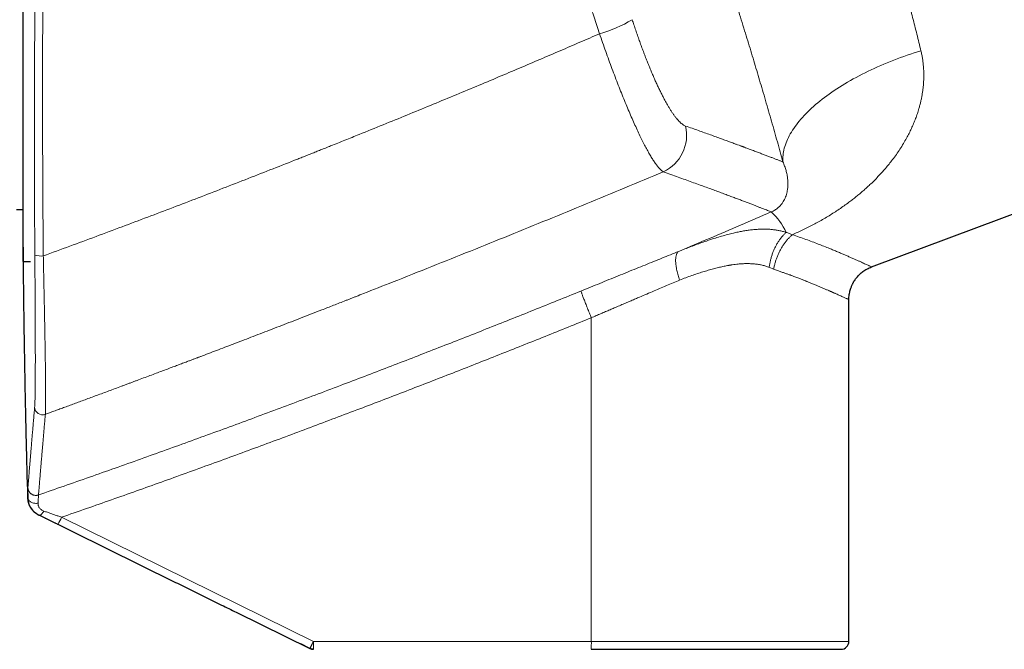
# Model space of a CAD drawing. Header units: millimetres. Extents: x 8 to 1267, y 12 to 1009.
# Tile 67 of 71: x 960 to 1035, y 696 to 743. Entities that reach past the tile are written whole.
import ezdxf

# ---------------------------------------------------------------- set-up
doc = ezdxf.new("R2010")
doc.units = ezdxf.units.MM

msp = doc.modelspace()

# ---------------------------------------------------------------- linework, layer by layer
at = {"color": 7, "linetype": 'Continuous', "lineweight": 30}
for p, q in [((960.737, 731.31), (960.737, 753.741)), ((1024.647, 724.327), (1052.403, 734.705)), ((960.737, 724.741), (960.737, 731.31)), ((960.237, 728.641), (960.737, 728.641)), ((960.737, 724.741), (961.284, 724.741)), ((960.737, 724.741), (961.284, 724.741)), ((1022.937, 696.13), (1022.937, 721.862)), ((961.895, 705.646), (972.109, 700.62)), ((976.786, 698.319), (982.324, 695.592)), ((982.324, 695.592), (981.635, 695.932))]:
    msp.add_line(p, q, dxfattribs=at)
at = {"color": 252, "linetype": 'Continuous', "lineweight": 0}
for p, q in [((1017.269, 724.146), (1016.934, 724.295)), ((1003.532, 720.497), (1003.532, 696.13)), ((961.099, 706.935), (961.089, 706.938)), ((961.925, 705.635), (961.933, 705.632)), ((961.934, 705.631), (961.925, 705.635)), ((982.6, 696.13), (963.622, 705.474)), ((963.346, 704.936), (976.786, 698.319)), ((982.6, 696.13), (1003.532, 696.13)), ((1003.532, 696.13), (1022.937, 696.13))]:
    msp.add_line(p, q, dxfattribs=at)
at = {"color": 252, "linetype": 'Continuous', "lineweight": 0, "flags": 128}
for points in [[(1017.969, 732.232), (1017.962, 732.357), (1017.961, 732.483), (1017.965, 732.61), (1017.975, 732.738), (1017.99, 732.867), (1018.011, 732.997), (1018.038, 733.128), (1018.07, 733.26), (1018.108, 733.393), (1018.151, 733.527), (1018.199, 733.661), (1018.253, 733.796), (1018.313, 733.932), (1018.378, 734.068), (1018.449, 734.205), (1018.524, 734.342), (1018.605, 734.48), (1018.692, 734.618), (1018.784, 734.756), (1018.881, 734.894), (1018.983, 735.033), (1019.09, 735.171), (1019.202, 735.31), (1019.32, 735.448), (1019.442, 735.586), (1019.569, 735.725), (1019.702, 735.863), (1019.839, 736), (1019.98, 736.137), (1020.127, 736.274), (1020.278, 736.411), (1020.433, 736.546), (1020.594, 736.681), (1020.758, 736.816), (1020.927, 736.95), (1021.1, 737.083), (1021.278, 737.215), (1021.459, 737.346), (1021.645, 737.477), (1021.834, 737.606), (1022.028, 737.734), (1022.225, 737.861), (1022.426, 737.987), (1022.63, 738.112), (1022.838, 738.235), (1023.05, 738.357), (1023.264, 738.478), (1023.482, 738.597), (1023.704, 738.715), (1023.928, 738.831), (1024.155, 738.945), (1024.385, 739.058), (1024.618, 739.169), (1024.853, 739.278), (1025.091, 739.386), (1025.332, 739.492), (1025.574, 739.595), (1025.819, 739.697), (1026.066, 739.797), (1026.315, 739.895), (1026.566, 739.99), (1026.819, 740.084), (1027.073, 740.175), (1027.329, 740.264), (1027.587, 740.351), (1027.845, 740.436), (1028.105, 740.518), (1028.366, 740.598)], [(961.099, 706.935), (961.104, 706.892), (961.114, 706.85), (961.13, 706.808), (961.152, 706.768), (961.179, 706.73), (961.212, 706.695), (961.249, 706.661), (961.291, 706.631), (961.337, 706.604), (961.387, 706.58), (961.44, 706.56), (961.495, 706.544), (961.552, 706.532), (961.611, 706.524), (961.671, 706.521), (961.731, 706.522), (961.791, 706.527), (961.849, 706.536)], [(962.287, 705.94), (962.257, 705.892), (962.226, 705.847), (962.195, 705.806), (962.164, 705.767), (962.133, 705.733), (962.103, 705.703), (962.074, 705.677), (962.046, 705.657), (962.019, 705.641), (961.995, 705.631), (961.972, 705.626), (961.951, 705.626), (961.933, 705.632)]]:
    msp.add_lwpolyline(points, dxfattribs=at)
at = {"color": 252, "linetype": 'Continuous', "lineweight": 0}
for centre, radius, start, end in [((1001.271, 751.961), 10.481, 285.92365, 300.62105), ((1007.657, 734.248), 3.054, 295.16942, 12.99096), ((1014.103, 725.124), 4.486, 23.69501, 48.2134), ((962.072, 726.732), 1.588, 252.96609, 276.22113), ((962.193, 713.789), 0.6, 181.81617, 289.99509), ((954.857, 709.62), 9.696, 331.11036, 334.68434), ((973.997, 695.98), 8.604, 357.00167, 0.99863), ((994.929, 695.98), 8.604, 357.00167, 0.99863)]:
    msp.add_arc(centre, radius, start, end, dxfattribs=at)
at = {"color": 7, "linetype": 'Continuous', "lineweight": 30}
msp.add_arc((1022.337, 696.13), 0.6, 270, 0, dxfattribs=at)
at = {"color": 252, "linetype": 'Continuous', "lineweight": 0}
for points, knots in [([(1017.969, 732.232), (1017.9, 732.484), (1017.761, 732.985), (1017.548, 733.747), (1017.331, 734.515), (1017.11, 735.288), (1016.886, 736.068), (1016.658, 736.854), (1016.433, 737.624), (1016.211, 738.377), (1015.992, 739.114), (1015.77, 739.855), (1015.544, 740.601), (1015.315, 741.352), (1015.076, 742.129), (1014.827, 742.931), (1014.569, 743.757), (1014.308, 744.584), (1014.043, 745.414), (1013.776, 746.244), (1013.507, 747.075), (1013.244, 747.881), (1012.986, 748.662), (1012.734, 749.418), (1012.481, 750.174), (1012.227, 750.928), (1011.97, 751.682), (1011.717, 752.42), (1011.467, 753.142), (1011.221, 753.849), (1010.974, 754.553), (1010.727, 755.254), (1010.478, 755.953), (1010.229, 756.65), (1009.98, 757.34), (1009.727, 758.035), (1009.472, 758.733), (1009.213, 759.436), (1008.954, 760.132), (1008.696, 760.823), (1008.438, 761.508), (1008.173, 762.206), (1007.902, 762.916), (1007.626, 763.634), (1007.351, 764.343), (1007.078, 765.041), (1006.808, 765.728), (1006.54, 766.405), (1006.281, 767.054), (1006.033, 767.672), (1005.795, 768.262), (1005.56, 768.839), (1005.329, 769.405), (1005.101, 769.961), (1004.952, 770.321), (1004.877, 770.501)], [0, 0, 0, 0, 0.0200984, 0.0401328, 0.0601147, 0.0800555, 0.099967, 0.119861, 0.1397491, 0.157985, 0.176235, 0.1945083, 0.212814, 0.2311612, 0.2495588, 0.2695597, 0.2895411, 0.3095151, 0.3294936, 0.3494889, 0.3695131, 0.3894706, 0.4077301, 0.4259903, 0.4442605, 0.4625503, 0.4808691, 0.4992265, 0.5166025, 0.5339963, 0.5514164, 0.5688715, 0.58637, 0.6039206, 0.6215318, 0.6389881, 0.6572477, 0.6755225, 0.6938223, 0.7121565, 0.7305348, 0.7489668, 0.7689976, 0.7890146, 0.8090302, 0.8290569, 0.8491071, 0.8691933, 0.88936, 0.9078309, 0.9262764, 0.9447062, 0.9631302, 0.9815582, 1, 1, 1, 1]), ([(1019.115, 767.686), (1019.177, 767.549), (1019.301, 767.277), (1019.487, 766.862), (1019.672, 766.445), (1019.856, 766.027), (1020.038, 765.609), (1020.219, 765.192), (1020.397, 764.775), (1020.584, 764.337), (1020.777, 763.877), (1020.978, 763.396), (1021.153, 762.972), (1021.303, 762.605), (1021.396, 762.377), (1021.454, 762.233), (1021.479, 762.173), (1021.503, 762.113), (1021.528, 762.053), (1021.552, 761.993), (1021.576, 761.933), (1021.6, 761.873), (1021.69, 761.649), (1021.844, 761.262), (1022.063, 760.707), (1022.28, 760.151), (1022.494, 759.595), (1022.706, 759.039), (1022.914, 758.485), (1023.106, 757.971), (1023.28, 757.498), (1023.437, 757.067), (1023.592, 756.637), (1023.745, 756.209), (1023.896, 755.783), (1024.044, 755.359), (1024.217, 754.861), (1024.414, 754.285), (1024.635, 753.627), (1024.855, 752.962), (1025.074, 752.291), (1025.292, 751.613), (1025.499, 750.958), (1025.695, 750.326), (1025.882, 749.717), (1026.023, 749.25), (1026.12, 748.926), (1026.174, 748.745), (1026.228, 748.564), (1026.282, 748.382), (1026.335, 748.201), (1026.388, 748.019), (1026.441, 747.837), (1026.539, 747.501), (1026.681, 747.008), (1026.864, 746.36), (1027.046, 745.707), (1027.226, 745.05), (1027.404, 744.39), (1027.576, 743.74), (1027.743, 743.102), (1027.903, 742.475), (1028.061, 741.847), (1028.216, 741.22), (1028.316, 740.806), (1028.366, 740.598)], [0, 0, 0, 0, 0.019784, 0.039234, 0.05835, 0.077132, 0.095581, 0.113696, 0.131477, 0.148925, 0.168973, 0.188562, 0.207692, 0.220068, 0.232243, 0.234611, 0.236972, 0.239325, 0.24167, 0.244007, 0.246337, 0.248659, 0.250973, 0.272278, 0.293352, 0.314196, 0.334809, 0.355193, 0.375347, 0.395273, 0.410768, 0.426122, 0.441335, 0.456407, 0.471339, 0.48613, 0.500781, 0.523278, 0.545927, 0.568728, 0.591682, 0.61479, 0.638052, 0.65865, 0.679369, 0.700209, 0.706372, 0.712546, 0.718731, 0.724926, 0.731131, 0.737347, 0.743574, 0.749811, 0.771907, 0.794261, 0.816872, 0.839741, 0.862868, 0.886254, 0.908541, 0.931059, 0.953808, 0.976788, 1, 1, 1, 1]), ([(1004.147, 741.882), (1004.011, 742.298), (1003.738, 743.129), (1003.324, 744.376), (1002.904, 745.621), (1002.479, 746.866), (1002.049, 748.109), (1001.622, 749.328), (1001.199, 750.521), (1000.779, 751.69), (1000.355, 752.857), (999.927, 754.023), (999.637, 754.799), (999.492, 755.186)], [0, 0, 0, 0, 0.093417, 0.186789, 0.280124, 0.373433, 0.466725, 0.56001, 0.647968, 0.735938, 0.823927, 0.911945, 1, 1, 1, 1]), ([(961.633, 746.38), (961.629, 745.937), (961.621, 745.053), (961.61, 743.725), (961.6, 742.397), (961.592, 741.069), (961.586, 739.749), (961.581, 738.437), (961.577, 737.133), (961.575, 735.828), (961.574, 734.515), (961.574, 733.194), (961.576, 731.863), (961.58, 730.533), (961.584, 729.202), (961.59, 727.872), (961.598, 726.542), (961.604, 725.656), (961.607, 725.213)], [0, 0, 0, 0, 0.06291, 0.125744, 0.188513, 0.251227, 0.313898, 0.375418, 0.436917, 0.498405, 0.559893, 0.622645, 0.685419, 0.748225, 0.811075, 0.87398, 0.936951, 1, 1, 1, 1]), ([(962.221, 746.435), (962.218, 745.99), (962.212, 745.101), (962.205, 743.766), (962.198, 742.43), (962.194, 741.095), (962.191, 739.768), (962.189, 738.449), (962.188, 737.137), (962.189, 735.826), (962.191, 734.506), (962.195, 733.177), (962.199, 731.839), (962.206, 730.501), (962.213, 729.164), (962.222, 727.826), (962.233, 726.489), (962.241, 725.598), (962.245, 725.153)], [0, 0, 0, 0, 0.062906, 0.125738, 0.188505, 0.251217, 0.313887, 0.375406, 0.436904, 0.498392, 0.55988, 0.622633, 0.685408, 0.748216, 0.811067, 0.873975, 0.936949, 1, 1, 1, 1]), ([(1006.61, 742.942), (1006.653, 742.81), (1006.74, 742.547), (1006.873, 742.155), (1007.007, 741.767), (1007.143, 741.384), (1007.28, 741.007), (1007.417, 740.637), (1007.555, 740.274), (1007.694, 739.917), (1007.834, 739.569), (1007.973, 739.229), (1008.112, 738.899), (1008.25, 738.577), (1008.389, 738.266), (1008.527, 737.966), (1008.664, 737.677), (1008.799, 737.401), (1008.933, 737.139), (1009.065, 736.889), (1009.195, 736.652), (1009.323, 736.43), (1009.448, 736.222), (1009.571, 736.029), (1009.691, 735.851), (1009.814, 735.68), (1009.94, 735.518), (1010.066, 735.369), (1010.189, 735.241), (1010.307, 735.132), (1010.421, 735.045), (1010.53, 734.977), (1010.599, 734.949), (1010.633, 734.935)], [0, 0, 0, 0, 0.031361, 0.062698, 0.094068, 0.125525, 0.156786, 0.188003, 0.219228, 0.250518, 0.281814, 0.313034, 0.344231, 0.375462, 0.406907, 0.43825, 0.469548, 0.500859, 0.532106, 0.563333, 0.594598, 0.625958, 0.656994, 0.688025, 0.719105, 0.750288, 0.785797, 0.821302, 0.856882, 0.892619, 0.928368, 0.964136, 1, 1, 1, 1]), ([(962.245, 725.153), (962.911, 725.397), (964.236, 725.883), (966.212, 726.615), (968.168, 727.345), (970.102, 728.073), (972.014, 728.799), (973.906, 729.522), (975.792, 730.249), (977.674, 730.979), (979.549, 731.713), (980.907, 732.248), (981.755, 732.584), (982.101, 732.721), (982.447, 732.858), (982.791, 732.995), (983.142, 733.135), (983.509, 733.282), (984.121, 733.526), (984.967, 733.865), (986.287, 734.396), (987.846, 735.027), (989.636, 735.758), (991.401, 736.483), (993.14, 737.203), (994.852, 737.916), (996.507, 738.611), (998.106, 739.287), (999.649, 739.944), (1001.169, 740.595), (1002.666, 741.24), (1003.655, 741.669), (1004.147, 741.882)], [0, 0, 0, 0, 0.04711, 0.093769, 0.139974, 0.185726, 0.231023, 0.275865, 0.32025, 0.365342, 0.409952, 0.454077, 0.462343, 0.470592, 0.478824, 0.487039, 0.495236, 0.503931, 0.513319, 0.539006, 0.5645, 0.607943, 0.650813, 0.693109, 0.73483, 0.775976, 0.816544, 0.854265, 0.891472, 0.928164, 0.96434, 1, 1, 1, 1]), ([(1004.147, 741.882), (1004.224, 741.659), (1004.38, 741.211), (1004.615, 740.549), (1004.852, 739.897), (1005.089, 739.256), (1005.326, 738.628), (1005.562, 738.016), (1005.797, 737.421), (1006.03, 736.845), (1006.26, 736.289), (1006.487, 735.756), (1006.711, 735.247), (1006.929, 734.765), (1007.141, 734.312), (1007.347, 733.89), (1007.546, 733.499), (1007.737, 733.14), (1007.92, 732.814), (1008.095, 732.521), (1008.262, 732.261), (1008.42, 732.035), (1008.569, 731.843), (1008.708, 731.687), (1008.838, 731.563), (1008.916, 731.51), (1008.956, 731.484)], [0, 0, 0, 0, 0.041826, 0.083626, 0.125414, 0.167201, 0.208994, 0.250798, 0.292617, 0.334455, 0.376319, 0.418217, 0.46016, 0.502165, 0.544104, 0.585863, 0.62748, 0.668986, 0.710412, 0.751782, 0.79312, 0.834446, 0.875778, 0.917136, 0.958537, 1, 1, 1, 1]), ([(1028.366, 740.598), (1028.389, 740.497), (1028.435, 740.295), (1028.488, 739.99), (1028.531, 739.682), (1028.556, 739.421), (1028.57, 739.208), (1028.577, 739.044), (1028.581, 738.879), (1028.582, 738.713), (1028.579, 738.546), (1028.572, 738.347), (1028.558, 738.114), (1028.534, 737.848), (1028.501, 737.582), (1028.46, 737.316), (1028.411, 737.049), (1028.353, 736.781), (1028.288, 736.513), (1028.203, 736.208), (1028.097, 735.867), (1027.964, 735.492), (1027.815, 735.119), (1027.651, 734.748), (1027.474, 734.382), (1027.272, 734.001), (1027.045, 733.607), (1026.789, 733.2), (1026.515, 732.797), (1026.239, 732.421), (1025.965, 732.071), (1025.696, 731.748), (1025.418, 731.432), (1025.131, 731.122), (1024.833, 730.818), (1024.545, 730.54), (1024.271, 730.286), (1024.015, 730.058), (1023.754, 729.835), (1023.488, 729.617), (1023.218, 729.404), (1022.916, 729.174), (1022.578, 728.928), (1022.206, 728.67), (1021.828, 728.421), (1021.445, 728.18), (1021.053, 727.946), (1020.659, 727.722), (1020.264, 727.509), (1019.871, 727.307), (1019.475, 727.113), (1019.077, 726.928), (1018.808, 726.811), (1018.673, 726.753)], [0, 0, 0, 0, 0.017102, 0.034318, 0.051669, 0.069174, 0.078413, 0.087702, 0.097045, 0.106444, 0.115902, 0.125421, 0.140552, 0.15579, 0.171147, 0.186631, 0.202251, 0.218016, 0.233934, 0.250015, 0.272835, 0.295818, 0.318985, 0.342358, 0.365956, 0.389288, 0.416603, 0.444067, 0.471708, 0.499552, 0.523151, 0.546641, 0.570039, 0.593359, 0.61662, 0.64021, 0.658795, 0.677271, 0.695645, 0.713926, 0.732126, 0.750252, 0.773985, 0.797493, 0.8208, 0.843928, 0.866904, 0.890337, 0.912556, 0.934606, 0.956512, 0.978301, 1, 1, 1, 1]), ([(1010.633, 734.935), (1010.797, 734.877), (1011.126, 734.762), (1011.599, 734.594), (1012.058, 734.431), (1012.5, 734.273), (1012.927, 734.119), (1013.321, 733.976), (1013.686, 733.843), (1014.024, 733.719), (1014.313, 733.613), (1014.558, 733.523), (1014.709, 733.467), (1014.806, 733.431), (1014.851, 733.414), (1014.895, 733.398), (1014.94, 733.381), (1014.984, 733.365), (1015.027, 733.349), (1015.173, 733.294), (1015.415, 733.204), (1015.742, 733.082), (1016.054, 732.964), (1016.351, 732.852), (1016.633, 732.745), (1016.896, 732.645), (1017.14, 732.552), (1017.367, 732.465), (1017.58, 732.383), (1017.782, 732.305), (1017.907, 732.256), (1017.969, 732.232)], [0, 0, 0, 0, 0.047871, 0.095488, 0.142852, 0.189967, 0.236834, 0.283456, 0.324281, 0.364919, 0.405372, 0.43197, 0.458488, 0.46443, 0.470368, 0.476302, 0.482232, 0.488158, 0.49408, 0.499998, 0.547534, 0.594885, 0.642053, 0.68904, 0.735849, 0.782481, 0.826288, 0.869942, 0.913444, 0.956796, 1, 1, 1, 1]), ([(1017.093, 728.469), (1017.14, 728.491), (1017.242, 728.538), (1017.366, 728.612), (1017.483, 728.69), (1017.59, 728.774), (1017.689, 728.864), (1017.78, 728.958), (1017.863, 729.056), (1017.954, 729.179), (1018.047, 729.328), (1018.134, 729.504), (1018.204, 729.686), (1018.26, 729.874), (1018.307, 730.096), (1018.338, 730.354), (1018.346, 730.65), (1018.326, 730.954), (1018.28, 731.265), (1018.206, 731.583), (1018.107, 731.903), (1018.014, 732.124), (1017.969, 732.232)], [0, 0, 0, 0, 0.012317, 0.026749, 0.043993, 0.064174, 0.087145, 0.112628, 0.14028, 0.169719, 0.219669, 0.272482, 0.327534, 0.38418, 0.441761, 0.524712, 0.607786, 0.690139, 0.771043, 0.85026, 0.926908, 1, 1, 1, 1]), ([(962.398, 713.226), (962.504, 713.264), (962.721, 713.344), (963.056, 713.467), (963.41, 713.596), (963.781, 713.732), (964.171, 713.875), (964.57, 714.022), (964.979, 714.173), (965.396, 714.327), (965.829, 714.486), (966.277, 714.652), (966.731, 714.82), (967.19, 714.99), (967.652, 715.162), (968.043, 715.308), (968.361, 715.426), (968.6, 715.515), (968.838, 715.604), (969.072, 715.691), (969.393, 715.811), (969.795, 715.961), (970.274, 716.14), (970.731, 716.312), (971.171, 716.477), (971.592, 716.635), (971.995, 716.787), (972.376, 716.931), (972.737, 717.066), (973.048, 717.184), (973.314, 717.285), (973.538, 717.369), (973.715, 717.436), (973.85, 717.487), (973.943, 717.523), (974.034, 717.557), (974.132, 717.594), (974.399, 717.695), (974.839, 717.863), (975.45, 718.095), (976.076, 718.333), (976.721, 718.579), (977.385, 718.833), (978.068, 719.095), (978.767, 719.363), (979.481, 719.638), (980.207, 719.918), (980.943, 720.202), (981.689, 720.492), (982.451, 720.787), (983.259, 721.102), (984.116, 721.436), (984.752, 721.684), (985.131, 721.833), (985.246, 721.878), (985.362, 721.923), (985.478, 721.969), (985.594, 722.014), (985.709, 722.06), (985.968, 722.161), (986.929, 722.538), (988.826, 723.286), (991.512, 724.354), (994.43, 725.522), (997.342, 726.698), (1000.25, 727.882), (1003.154, 729.074), (1006.057, 730.274), (1007.989, 731.081), (1008.956, 731.484)], [0, 0, 0, 0, 0.0067479, 0.0138812, 0.0213999, 0.029304, 0.0375935, 0.0462685, 0.0548007, 0.0636756, 0.0728931, 0.0824531, 0.0923558, 0.1019074, 0.1117574, 0.1219058, 0.1269098, 0.1320784, 0.1371595, 0.1421531, 0.1470592, 0.1576946, 0.1678941, 0.1776575, 0.186985, 0.1960342, 0.2046314, 0.2127767, 0.22047, 0.2277114, 0.2327345, 0.2375146, 0.2420517, 0.2441063, 0.2461068, 0.2480534, 0.249946, 0.2523966, 0.2651298, 0.2781868, 0.2915678, 0.3052726, 0.3195595, 0.3341822, 0.3491408, 0.3644353, 0.3800658, 0.3957441, 0.4117466, 0.4280732, 0.4447239, 0.4637577, 0.4831982, 0.485671, 0.4881501, 0.4906357, 0.4931278, 0.4956262, 0.4981311, 0.5005468, 0.5123015, 0.5600052, 0.6228595, 0.6857109, 0.7485606, 0.8113423, 0.8741739, 0.9370593, 1, 1, 1, 1]), ([(1008.956, 731.484), (1009.146, 731.417), (1009.528, 731.282), (1010.076, 731.087), (1010.607, 730.897), (1011.118, 730.713), (1011.611, 730.535), (1012.084, 730.363), (1012.525, 730.201), (1012.937, 730.049), (1013.32, 729.907), (1013.688, 729.771), (1014.039, 729.639), (1014.374, 729.513), (1014.693, 729.393), (1014.996, 729.278), (1015.282, 729.169), (1015.553, 729.065), (1015.807, 728.967), (1016.046, 728.876), (1016.263, 728.791), (1016.462, 728.715), (1016.642, 728.645), (1016.807, 728.58), (1016.959, 728.521), (1017.048, 728.487), (1017.093, 728.469)], [0, 0, 0, 0, 0.044866, 0.08971, 0.134534, 0.179341, 0.224133, 0.268912, 0.313681, 0.354711, 0.395737, 0.436759, 0.477779, 0.5188, 0.559823, 0.60085, 0.641884, 0.682925, 0.723976, 0.765038, 0.806114, 0.844857, 0.883616, 0.922391, 0.961185, 1, 1, 1, 1]), ([(1010.114, 725.492), (1010.891, 725.82), (1012.444, 726.475), (1014.771, 727.468), (1016.319, 728.135), (1017.093, 728.469)], [0, 0, 0, 0, 0.333306, 0.666636, 1, 1, 1, 1]), ([(1010.114, 725.492), (1010.268, 725.553), (1010.578, 725.677), (1011.042, 725.856), (1011.506, 726.031), (1011.97, 726.198), (1012.431, 726.356), (1012.888, 726.504), (1013.342, 726.64), (1013.794, 726.765), (1014.208, 726.868), (1014.585, 726.951), (1014.924, 727.018), (1015.263, 727.074), (1015.601, 727.119), (1015.937, 727.151), (1016.256, 727.169), (1016.556, 727.174), (1016.839, 727.166), (1017.119, 727.147), (1017.397, 727.114), (1017.672, 727.067), (1017.945, 727.006), (1018.122, 726.954), (1018.212, 726.927)], [0, 0, 0, 0, 0.0521075, 0.1046544, 0.1576098, 0.2109495, 0.2646563, 0.3177527, 0.3711944, 0.4249903, 0.479159, 0.5205452, 0.5623135, 0.6044405, 0.6469099, 0.6897132, 0.7328507, 0.7700996, 0.8076132, 0.8454095, 0.8835126, 0.921953, 0.9607675, 1, 1, 1, 1]), ([(1018.212, 726.927), (1018.159, 726.877), (1018.052, 726.776), (1017.9, 726.605), (1017.753, 726.419), (1017.615, 726.217), (1017.485, 726.002), (1017.367, 725.775), (1017.261, 725.539), (1017.167, 725.295), (1017.087, 725.047), (1017.022, 724.796), (1016.969, 724.545), (1016.946, 724.378), (1016.934, 724.295)], [0, 0, 0, 0, 0.0809612, 0.1631871, 0.2464535, 0.3305178, 0.4151225, 0.5, 0.5848775, 0.6694822, 0.7535465, 0.8368129, 0.9190388, 1, 1, 1, 1]), ([(1018.673, 726.753), (1018.618, 726.702), (1018.505, 726.601), (1018.344, 726.429), (1018.188, 726.243), (1018.039, 726.042), (1017.899, 725.829), (1017.77, 725.604), (1017.653, 725.371), (1017.548, 725.131), (1017.457, 724.886), (1017.379, 724.639), (1017.316, 724.392), (1017.285, 724.228), (1017.269, 724.146)], [0, 0, 0, 0, 0.0810625, 0.1633369, 0.2466072, 0.3306405, 0.41519, 0.5000002, 0.5848104, 0.6693599, 0.7533931, 0.8366633, 0.9189376, 1, 1, 1, 1]), ([(1018.212, 726.927), (1018.289, 726.901), (1018.445, 726.849), (1018.597, 726.785), (1018.673, 726.753)], [0, 0, 0, 0, 0.495611, 1, 1, 1, 1]), ([(1018.673, 726.753), (1018.848, 726.693), (1019.197, 726.575), (1019.695, 726.398), (1020.173, 726.222), (1020.63, 726.049), (1021.065, 725.879), (1021.45, 725.724), (1021.788, 725.586), (1022.084, 725.462), (1022.365, 725.343), (1022.631, 725.23), (1022.881, 725.122), (1023.125, 725.015), (1023.36, 724.912), (1023.583, 724.813), (1023.785, 724.723), (1023.967, 724.641), (1024.127, 724.568), (1024.265, 724.505), (1024.383, 724.451), (1024.479, 724.406), (1024.555, 724.371), (1024.608, 724.346), (1024.641, 724.33), (1024.645, 724.328), (1024.647, 724.327)], [0, 0, 0, 0, 0.047531, 0.094934, 0.142249, 0.189515, 0.236784, 0.284193, 0.321578, 0.3591, 0.396582, 0.433922, 0.471139, 0.508252, 0.549842, 0.591234, 0.632453, 0.673528, 0.714487, 0.755356, 0.796163, 0.836938, 0.877708, 0.918501, 0.959346, 1, 1, 1, 1]), ([(1002.751, 722.51), (1002.987, 722.606), (1003.457, 722.797), (1004.161, 723.083), (1004.861, 723.368), (1005.556, 723.65), (1006.247, 723.93), (1006.921, 724.203), (1007.578, 724.468), (1008.218, 724.727), (1008.854, 724.984), (1009.487, 725.239), (1009.904, 725.407), (1010.114, 725.492)], [0, 0, 0, 0, 0.094592, 0.188679, 0.282344, 0.375672, 0.468749, 0.561659, 0.649185, 0.736712, 0.824309, 0.912048, 1, 1, 1, 1]), ([(1010.186, 723.34), (1010.166, 723.399), (1010.125, 723.52), (1010.07, 723.701), (1010.02, 723.884), (1009.977, 724.067), (1009.941, 724.246), (1009.913, 724.421), (1009.894, 724.588), (1009.885, 724.746), (1009.884, 724.892), (1009.893, 725.025), (1009.911, 725.143), (1009.937, 725.246), (1009.971, 725.332), (1010.012, 725.402), (1010.059, 725.456), (1010.096, 725.48), (1010.114, 725.492)], [0, 0, 0, 0, 0.058371, 0.118296, 0.179618, 0.242157, 0.305704, 0.370028, 0.434881, 0.500003, 0.565124, 0.629977, 0.694301, 0.757847, 0.820385, 0.881706, 0.94163, 1, 1, 1, 1]), ([(961.607, 725.213), (961.608, 725.04), (961.611, 724.694), (961.614, 724.179), (961.618, 723.668), (961.621, 723.162), (961.624, 722.661), (961.627, 722.167), (961.63, 721.679), (961.632, 721.233), (961.634, 720.897), (961.635, 720.718), (961.635, 720.663), (961.635, 720.661), (961.635, 720.66), (961.635, 720.658), (961.635, 720.654), (961.635, 720.64), (961.635, 720.613), (961.636, 720.57), (961.636, 720.512), (961.636, 720.439), (961.637, 720.351), (961.637, 720.249), (961.638, 720.132), (961.638, 720), (961.639, 719.856), (961.639, 719.697), (961.64, 719.527), (961.64, 719.345), (961.641, 719.153), (961.642, 718.95), (961.642, 718.786), (961.642, 718.672), (961.642, 718.616), (961.643, 718.573), (961.643, 718.535), (961.643, 718.459), (961.643, 718.294), (961.643, 718.039), (961.644, 717.754), (961.644, 717.487), (961.644, 717.24), (961.644, 716.998), (961.643, 716.765), (961.642, 716.542), (961.642, 716.329), (961.641, 716.097), (961.639, 715.85), (961.637, 715.592), (961.635, 715.348), (961.633, 715.118), (961.63, 714.902), (961.626, 714.7), (961.623, 714.514), (961.619, 714.345), (961.614, 714.194), (961.609, 714.061), (961.604, 713.946), (961.599, 713.847), (961.595, 713.796), (961.593, 713.77)], [0, 0, 0, 0, 0.031368, 0.062697, 0.093992, 0.125258, 0.156499, 0.18772, 0.218927, 0.250124, 0.274667, 0.285467, 0.285784, 0.285811, 0.28586, 0.28596, 0.286184, 0.286726, 0.288674, 0.291594, 0.295486, 0.300352, 0.306319, 0.313299, 0.321293, 0.3303, 0.340322, 0.35136, 0.363413, 0.376214, 0.389994, 0.404756, 0.420503, 0.426281, 0.430163, 0.433022, 0.435889, 0.438764, 0.450144, 0.473646, 0.497705, 0.517993, 0.538609, 0.559552, 0.58026, 0.600296, 0.620315, 0.640318, 0.667799, 0.695258, 0.722699, 0.750127, 0.778046, 0.805962, 0.833884, 0.861818, 0.889772, 0.917258, 0.944783, 0.972359, 1, 1, 1, 1]), ([(962.245, 725.153), (962.249, 724.947), (962.258, 724.535), (962.271, 723.923), (962.284, 723.317), (962.296, 722.718), (962.308, 722.126), (962.32, 721.544), (962.331, 720.996), (962.341, 720.48), (962.35, 719.998), (962.359, 719.525), (962.367, 719.062), (962.375, 718.611), (962.382, 718.171), (962.389, 717.744), (962.395, 717.33), (962.4, 716.932), (962.405, 716.549), (962.41, 716.184), (962.413, 715.836), (962.416, 715.507), (962.419, 715.196), (962.42, 714.904), (962.421, 714.632), (962.421, 714.379), (962.42, 714.148), (962.418, 713.938), (962.416, 713.749), (962.413, 713.583), (962.409, 713.439), (962.404, 713.317), (962.4, 713.256), (962.398, 713.226)], [0, 0, 0, 0, 0.035732, 0.071417, 0.107064, 0.142679, 0.178271, 0.213846, 0.249415, 0.28054, 0.311675, 0.342827, 0.374007, 0.405224, 0.436491, 0.467822, 0.49923, 0.530656, 0.562032, 0.593365, 0.624662, 0.655928, 0.687169, 0.718392, 0.749604, 0.780811, 0.812022, 0.843246, 0.874495, 0.905779, 0.937114, 0.968515, 1, 1, 1, 1]), ([(1016.934, 724.295), (1016.849, 724.326), (1016.678, 724.388), (1016.408, 724.458), (1016.127, 724.513), (1015.833, 724.551), (1015.532, 724.571), (1015.227, 724.576), (1014.916, 724.566), (1014.631, 724.544), (1014.375, 724.516), (1014.209, 724.493), (1014.1, 724.477), (1014.048, 724.469), (1013.997, 724.461), (1013.945, 724.452), (1013.892, 724.443), (1013.84, 724.434), (1013.692, 724.407), (1013.445, 724.357), (1013.091, 724.276), (1012.721, 724.181), (1012.334, 724.072), (1011.934, 723.951), (1011.519, 723.817), (1011.09, 723.671), (1010.644, 723.512), (1010.34, 723.398), (1010.186, 723.34)], [0, 0, 0, 0, 0.044337, 0.089487, 0.135559, 0.18266, 0.230885, 0.276992, 0.324227, 0.372656, 0.405302, 0.43851, 0.446044, 0.453607, 0.461199, 0.468821, 0.476473, 0.484154, 0.491866, 0.540886, 0.591831, 0.644734, 0.699625, 0.756529, 0.814401, 0.874258, 0.936119, 1, 1, 1, 1]), ([(1017.269, 724.146), (1017.365, 724.114), (1017.552, 724.052), (1017.817, 723.961), (1018.062, 723.876), (1018.289, 723.795), (1018.497, 723.72), (1018.688, 723.65), (1018.862, 723.585), (1019.02, 723.525), (1019.163, 723.47), (1019.291, 723.42), (1019.405, 723.375), (1019.505, 723.336), (1019.592, 723.301), (1019.653, 723.277), (1019.691, 723.262), (1019.712, 723.253), (1019.734, 723.245), (1019.755, 723.237), (1019.775, 723.228), (1019.822, 723.21), (1019.918, 723.172), (1020.103, 723.097), (1020.333, 723.003), (1020.578, 722.902), (1020.811, 722.805), (1021.039, 722.708), (1021.261, 722.612), (1021.421, 722.543), (1021.531, 722.495), (1021.596, 722.466), (1021.661, 722.438), (1021.723, 722.411), (1021.784, 722.384), (1021.843, 722.358), (1021.934, 722.318), (1022.052, 722.266), (1022.198, 722.201), (1022.339, 722.138), (1022.47, 722.079), (1022.59, 722.024), (1022.696, 721.976), (1022.785, 721.934), (1022.854, 721.902), (1022.902, 721.879), (1022.932, 721.865), (1022.935, 721.863), (1022.937, 721.862)], [0, 0, 0, 0, 0.027213, 0.05301, 0.077391, 0.100357, 0.121907, 0.142042, 0.160761, 0.178065, 0.193953, 0.208425, 0.221482, 0.233123, 0.243349, 0.25216, 0.254703, 0.257243, 0.259778, 0.262309, 0.264835, 0.267357, 0.279189, 0.300078, 0.336618, 0.36842, 0.399446, 0.435372, 0.470203, 0.503941, 0.515653, 0.527336, 0.538991, 0.550616, 0.562212, 0.57378, 0.585319, 0.616904, 0.648278, 0.685355, 0.72214, 0.758639, 0.799774, 0.840553, 0.880985, 0.921077, 0.960839, 1, 1, 1, 1]), ([(1010.186, 723.34), (1010.022, 723.27), (1009.69, 723.129), (1009.182, 722.912), (1008.657, 722.689), (1008.116, 722.458), (1007.567, 722.224), (1007.094, 722.021), (1006.696, 721.851), (1006.366, 721.71), (1006.016, 721.561), (1005.646, 721.402), (1005.285, 721.248), (1004.937, 721.099), (1004.603, 720.956), (1004.257, 720.808), (1003.899, 720.654), (1003.655, 720.55), (1003.532, 720.497)], [0, 0, 0, 0, 0.0765088, 0.1548762, 0.2351029, 0.3171897, 0.4011372, 0.484027, 0.5303262, 0.5795236, 0.6316192, 0.6866131, 0.7445053, 0.7920256, 0.8413352, 0.8924341, 0.9453224, 1, 1, 1, 1]), ([(961.882, 707.153), (963.165, 707.599), (965.731, 708.491), (969.573, 709.852), (973.407, 711.232), (977.235, 712.63), (981.056, 714.047), (984.797, 715.456), (988.459, 716.855), (992.042, 718.243), (995.619, 719.648), (999.189, 721.068), (1001.563, 722.029), (1002.751, 722.51)], [0, 0, 0, 0, 0.093335, 0.186669, 0.280003, 0.373337, 0.466671, 0.560004, 0.648003, 0.736003, 0.824002, 0.912001, 1, 1, 1, 1]), ([(1002.751, 722.51), (1002.751, 722.505), (1002.753, 722.496), (1002.763, 722.463), (1002.78, 722.412), (1002.805, 722.343), (1002.837, 722.256), (1002.876, 722.151), (1002.923, 722.028), (1002.977, 721.889), (1003.036, 721.737), (1003.101, 721.573), (1003.169, 721.4), (1003.24, 721.221), (1003.313, 721.039), (1003.387, 720.856), (1003.459, 720.676), (1003.508, 720.556), (1003.532, 720.497)], [0, 0, 0, 0, 0.057598, 0.117017, 0.178091, 0.240617, 0.304353, 0.36903, 0.43435, 0.499995, 0.56564, 0.63096, 0.695638, 0.759376, 0.821903, 0.882979, 0.9424, 1, 1, 1, 1]), ([(963.622, 705.474), (964.877, 705.912), (967.387, 706.788), (971.142, 708.124), (974.891, 709.476), (978.631, 710.845), (982.363, 712.233), (986.016, 713.611), (989.59, 714.978), (993.087, 716.334), (996.576, 717.705), (1000.058, 719.091), (1002.374, 720.029), (1003.532, 720.497)], [0, 0, 0, 0, 0.0935117, 0.1869804, 0.2804082, 0.3737974, 0.4671501, 0.5604683, 0.6484246, 0.7363541, 0.8242586, 0.91214, 1, 1, 1, 1]), ([(961.593, 713.77), (961.579, 713.605), (961.55, 713.275), (961.51, 712.805), (961.472, 712.352), (961.435, 711.918), (961.4, 711.504), (961.367, 711.117), (961.337, 710.755), (961.309, 710.417), (961.282, 710.096), (961.257, 709.792), (961.233, 709.506), (961.211, 709.236), (961.19, 708.984), (961.171, 708.748), (961.153, 708.529), (961.137, 708.329), (961.122, 708.146), (961.108, 707.981), (961.096, 707.832), (961.089, 707.746), (961.086, 707.703)], [0, 0, 0, 0, 0.052329, 0.10464, 0.156936, 0.209218, 0.261489, 0.313749, 0.363015, 0.412276, 0.461533, 0.510787, 0.560039, 0.609293, 0.658548, 0.707807, 0.757072, 0.806342, 0.854741, 0.90315, 0.951569, 1, 1, 1, 1]), ([(961.882, 707.153), (961.886, 707.199), (961.894, 707.292), (961.907, 707.456), (961.922, 707.638), (961.939, 707.839), (961.958, 708.06), (961.977, 708.294), (961.998, 708.543), (962.02, 708.803), (962.043, 709.08), (962.068, 709.374), (962.094, 709.686), (962.122, 710.014), (962.151, 710.36), (962.182, 710.722), (962.215, 711.102), (962.249, 711.496), (962.284, 711.905), (962.32, 712.328), (962.358, 712.766), (962.385, 713.072), (962.398, 713.226)], [0, 0, 0, 0, 0.0523002, 0.1045863, 0.15686, 0.2091232, 0.2613778, 0.3136254, 0.3628829, 0.4121374, 0.4613905, 0.5106438, 0.5598987, 0.6091569, 0.6584199, 0.7076892, 0.7569663, 0.8062529, 0.8546701, 0.9030994, 0.9515422, 1, 1, 1, 1]), ([(961.086, 707.703), (961.086, 707.701), (961.086, 707.698), (961.085, 707.687), (961.085, 707.671), (961.085, 707.646), (961.086, 707.613), (961.086, 707.583), (961.086, 707.559), (961.087, 707.545), (961.087, 707.531), (961.087, 707.515), (961.087, 707.499), (961.088, 707.456), (961.09, 707.377), (961.092, 707.249), (961.095, 707.103), (961.098, 706.991), (961.099, 706.935)], [0, 0, 0, 0, 0.045981, 0.099845, 0.161543, 0.231037, 0.298632, 0.37226, 0.392546, 0.413248, 0.434368, 0.455907, 0.477865, 0.500244, 0.624555, 0.749124, 0.874189, 1, 1, 1, 1]), ([(961.882, 707.153), (961.862, 707.146), (961.822, 707.134), (961.758, 707.123), (961.69, 707.118), (961.62, 707.122), (961.548, 707.134), (961.477, 707.155), (961.408, 707.186), (961.343, 707.225), (961.284, 707.272), (961.231, 707.325), (961.186, 707.384), (961.15, 707.447), (961.121, 707.511), (961.102, 707.576), (961.089, 707.64), (961.087, 707.682), (961.086, 707.703)], [0, 0, 0, 0, 0.055087, 0.112817, 0.173024, 0.235462, 0.299808, 0.365663, 0.432564, 0.5, 0.567436, 0.634337, 0.700192, 0.764538, 0.826976, 0.887183, 0.944913, 1, 1, 1, 1]), ([(961.882, 707.153), (961.882, 707.148), (961.881, 707.138), (961.879, 707.101), (961.876, 707.048), (961.872, 706.977), (961.868, 706.89), (961.862, 706.788), (961.856, 706.671), (961.852, 706.581), (961.849, 706.536)], [0, 0, 0, 0, 0.126102, 0.251049, 0.375297, 0.499269, 0.623356, 0.747934, 0.873363, 1, 1, 1, 1]), ([(961.089, 706.938), (961.094, 706.873), (961.103, 706.742), (961.143, 706.547), (961.212, 706.356), (961.308, 706.176), (961.429, 706.01), (961.576, 705.863), (961.745, 705.742), (961.865, 705.671), (961.925, 705.635)], [0, 0, 0, 0, 0.124774, 0.250084, 0.375933, 0.501606, 0.626567, 0.750699, 0.874845, 1, 1, 1, 1]), ([(961.933, 705.632), (961.892, 705.653), (961.809, 705.697), (961.692, 705.778), (961.602, 705.853), (961.534, 705.918), (961.485, 705.969), (961.439, 706.023), (961.395, 706.078), (961.355, 706.135), (961.308, 706.207), (961.258, 706.298), (961.206, 706.411), (961.163, 706.533), (961.129, 706.662), (961.106, 706.797), (961.102, 706.888), (961.099, 706.935)], [0, 0, 0, 0, 0.081287, 0.163799, 0.247251, 0.289251, 0.331379, 0.373601, 0.415883, 0.458195, 0.500508, 0.573669, 0.651192, 0.73287, 0.81844, 0.907597, 1, 1, 1, 1]), ([(962.287, 705.94), (962.248, 705.956), (962.173, 705.986), (962.077, 706.048), (961.999, 706.119), (961.938, 706.198), (961.894, 706.281), (961.865, 706.366), (961.849, 706.453), (961.849, 706.508), (961.849, 706.536)], [0, 0, 0, 0, 0.137212, 0.266356, 0.390659, 0.512614, 0.633907, 0.755456, 0.877548, 1, 1, 1, 1]), ([(961.933, 705.632), (962.025, 705.586), (962.208, 705.496), (962.489, 705.358), (962.772, 705.218), (963.058, 705.078), (963.25, 704.983), (963.346, 704.936)], [0, 0, 0, 0, 0.200646, 0.400332, 0.599721, 0.799425, 1, 1, 1, 1]), ([(962.287, 705.94), (962.374, 705.91), (962.548, 705.849), (962.813, 705.757), (963.08, 705.663), (963.35, 705.569), (963.531, 705.506), (963.622, 705.474)], [0, 0, 0, 0, 0.199717, 0.399097, 0.598639, 0.798803, 1, 1, 1, 1]), ([(982.324, 695.592), (982.325, 695.593), (982.327, 695.594), (982.335, 695.608), (982.346, 695.627), (982.359, 695.653), (982.375, 695.683), (982.392, 695.716), (982.407, 695.746), (982.421, 695.773), (982.434, 695.797), (982.446, 695.821), (982.457, 695.845), (982.468, 695.866), (982.479, 695.887), (982.488, 695.906), (982.499, 695.928), (982.512, 695.953), (982.526, 695.981), (982.538, 696.005), (982.55, 696.03), (982.562, 696.054), (982.575, 696.08), (982.584, 696.1), (982.592, 696.115), (982.595, 696.124), (982.598, 696.128), (982.6, 696.13)], [0, 0, 0, 0, 0.087335, 0.167575, 0.240718, 0.306761, 0.38375, 0.448117, 0.499858, 0.54044, 0.578358, 0.613611, 0.646199, 0.676122, 0.70338, 0.727973, 0.749901, 0.789659, 0.823954, 0.852784, 0.87615, 0.912787, 0.9385, 0.969352, 0.983459, 0.992068, 1, 1, 1, 1])]:
    msp.add_open_spline(points, degree=3, knots=knots, dxfattribs=at)
at = {"color": 7, "linetype": 'Continuous', "lineweight": 30}
for points, knots in [([(960.694, 728.641), (960.701, 727.487), (960.718, 724.784), (960.769, 720.533), (960.845, 715.889), (960.939, 711.367), (961.018, 708.393), (961.056, 706.967)], [0, 0, 0, 0, 0.159786, 0.374042, 0.588297, 0.802544, 1, 1, 1, 1]), ([(1022.938, 721.862), (1022.939, 721.925), (1022.941, 722.051), (1022.962, 722.237), (1022.994, 722.415), (1023.034, 722.577), (1023.078, 722.716), (1023.122, 722.833), (1023.163, 722.93), (1023.203, 723.016), (1023.241, 723.09), (1023.278, 723.159), (1023.321, 723.233), (1023.376, 723.32), (1023.447, 723.421), (1023.533, 723.533), (1023.636, 723.651), (1023.749, 723.766), (1023.871, 723.875), (1024, 723.978), (1024.143, 724.077), (1024.3, 724.17), (1024.469, 724.257), (1024.589, 724.304), (1024.651, 724.329)], [0, 0, 0, 0, 0.0583041, 0.1187818, 0.1753874, 0.227786, 0.2757083, 0.3120729, 0.3450896, 0.3746884, 0.4008176, 0.4235879, 0.4476937, 0.4813636, 0.5201921, 0.5641338, 0.6131036, 0.6669643, 0.7154455, 0.7670325, 0.8215333, 0.8787158, 0.9383081, 1, 1, 1, 1]), ([(961.056, 706.966), (961.058, 706.933), (961.062, 706.87), (961.072, 706.775), (961.087, 706.684), (961.107, 706.598), (961.131, 706.518), (961.158, 706.443), (961.189, 706.369), (961.223, 706.299), (961.261, 706.231), (961.296, 706.174), (961.328, 706.127), (961.356, 706.089), (961.384, 706.054), (961.41, 706.023), (961.435, 705.995), (961.457, 705.971), (961.477, 705.951), (961.492, 705.936), (961.503, 705.925), (961.512, 705.917), (961.521, 705.908), (961.531, 705.899), (961.542, 705.889), (961.554, 705.879), (961.566, 705.869), (961.581, 705.857), (961.598, 705.843), (961.617, 705.828), (961.638, 705.812), (961.66, 705.796), (961.684, 705.779), (961.709, 705.762), (961.735, 705.745), (961.761, 705.727), (961.788, 705.71), (961.816, 705.693), (961.846, 705.675), (961.868, 705.662), (961.88, 705.655), (961.882, 705.654)], [0, 0, 0, 0, 0.034152, 0.065699, 0.09471, 0.121238, 0.145316, 0.166981, 0.18628, 0.205882, 0.22248, 0.236293, 0.245049, 0.2527, 0.259622, 0.266313, 0.273321, 0.281128, 0.290086, 0.300434, 0.306374, 0.314263, 0.324381, 0.336739, 0.351342, 0.368192, 0.38729, 0.408636, 0.43924, 0.473526, 0.511491, 0.553135, 0.598453, 0.647445, 0.700106, 0.7516, 0.806174, 0.863824, 0.924548, 0.988343, 1, 1, 1, 1]), ([(961.056, 706.966), (961.057, 706.961), (961.06, 706.952), (961.08, 706.943), (961.089, 706.938)], [0, 0, 0, 0, 0.4886, 1, 1, 1, 1]), ([(961.925, 705.635), (961.925, 705.634), (961.925, 705.633), (961.92, 705.634), (961.906, 705.64), (961.898, 705.644), (961.895, 705.646)], [0, 0, 0, 0, 0.160593, 0.481778, 0.802964, 1, 1, 1, 1]), ([(961.895, 705.646), (961.897, 705.645), (961.9, 705.644), (961.909, 705.641), (961.92, 705.636), (961.925, 705.635)], [0, 0, 0, 0, 0.215342, 0.646026, 1, 1, 1, 1]), ([(972.053, 700.647), (972.454, 700.449), (973.257, 700.055), (974.465, 699.46), (975.641, 698.882), (976.416, 698.501), (976.786, 698.319)], [0, 0, 0, 0, 0.256016, 0.511399, 0.766137, 1, 1, 1, 1]), ([(1003.521, 695.53), (1003.703, 695.53), (1004.066, 695.53), (1004.609, 695.53), (1005.151, 695.53), (1005.653, 695.53), (1006.114, 695.53), (1006.536, 695.53), (1006.965, 695.53), (1007.463, 695.53), (1008.029, 695.53), (1008.651, 695.53), (1009.267, 695.53), (1009.877, 695.53), (1010.427, 695.53), (1010.919, 695.53), (1011.355, 695.53), (1011.784, 695.53), (1012.208, 695.53), (1012.626, 695.53), (1013.039, 695.53), (1013.446, 695.53), (1013.869, 695.53), (1014.307, 695.53), (1014.757, 695.53), (1015.196, 695.53), (1015.625, 695.53), (1016.043, 695.53), (1016.451, 695.53), (1016.87, 695.53), (1017.297, 695.53), (1017.729, 695.53), (1018.144, 695.53), (1018.541, 695.53), (1018.921, 695.53), (1019.264, 695.53), (1019.573, 695.53), (1019.849, 695.53), (1020.111, 695.53), (1020.36, 695.53), (1020.595, 695.53), (1020.815, 695.53), (1021.001, 695.53), (1021.157, 695.53), (1021.287, 695.53), (1021.409, 695.53), (1021.523, 695.53), (1021.63, 695.53), (1021.736, 695.53), (1021.838, 695.53), (1021.936, 695.53), (1022.022, 695.53), (1022.106, 695.53), (1022.185, 695.53), (1022.253, 695.53), (1022.301, 695.53), (1022.332, 695.53), (1022.335, 695.53), (1022.337, 695.53)], [0, 0, 0, 0, 0.018327, 0.03662, 0.054895, 0.073167, 0.08753, 0.101907, 0.116306, 0.131538, 0.153285, 0.175, 0.196709, 0.218437, 0.240209, 0.256318, 0.272396, 0.288452, 0.304498, 0.320542, 0.336596, 0.352668, 0.36877, 0.387561, 0.406311, 0.425036, 0.443752, 0.462473, 0.481218, 0.5, 0.521919, 0.543785, 0.565624, 0.587461, 0.609321, 0.63123, 0.649637, 0.668006, 0.68635, 0.704686, 0.723028, 0.741391, 0.759789, 0.772734, 0.785658, 0.798567, 0.811466, 0.82436, 0.837254, 0.852459, 0.867679, 0.882925, 0.897352, 0.917893, 0.938407, 0.958916, 0.97944, 1, 1, 1, 1])]:
    msp.add_open_spline(points, degree=3, knots=knots, dxfattribs=at)
for points in [[(982.589, 695.53), (982.566, 695.531), (982.521, 695.533), (982.453, 695.545), (982.387, 695.564), (982.345, 695.583), (982.324, 695.592)], [(982.324, 695.592), (982.345, 695.583), (982.387, 695.564), (982.453, 695.545), (982.521, 695.533), (982.566, 695.531), (982.589, 695.53)]]:
    msp.add_open_spline(points, degree=3, dxfattribs=at)

doc.saveas('drawing.dxf')
